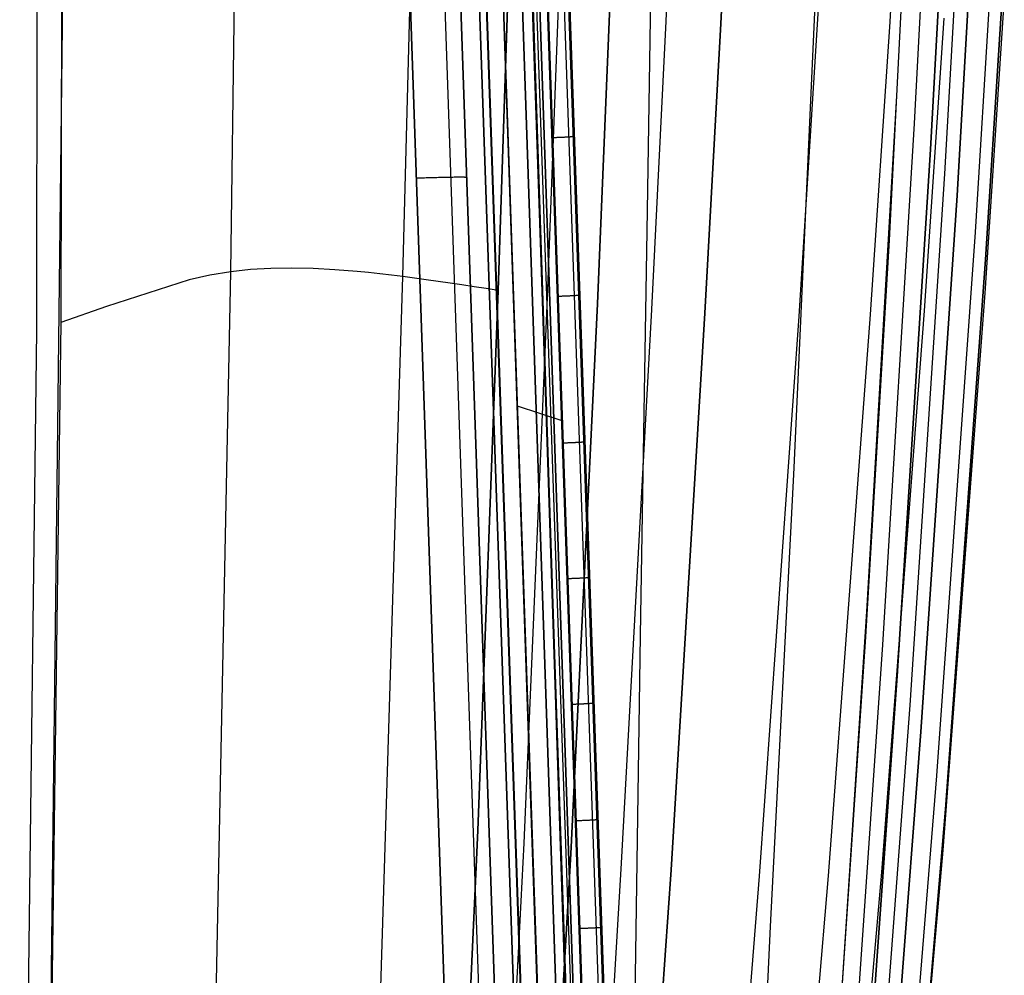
# Model space of a CAD drawing. Header units: millimetres. Extents: x -273 to 273, y -240 to 302.
# Tile 213 of 256: x 205 to 270, y -115 to -52. Entities that reach past the tile are written whole.
import ezdxf

# ---------------------------------------------------------------- set-up
doc = ezdxf.new("R2010")
doc.units = ezdxf.units.MM
doc.header["$MEASUREMENT"] = 0
doc.layers.add('IGES level 1', color=7, linetype='Continuous', true_color=0x3e413d)
doc.layers.add('IGES level 2', color=7, linetype='Continuous', true_color=0x008000)

msp = doc.modelspace()

# ---------------------------------------------------------------- linework, layer by layer
at = {"layer": 'IGES level 1'}
for p, q in [((247.446, -233.406, 382.193), (231.162, 234.594, 373.361)), ((244.293, -232.761, 431.766), (228.387, 232.216, 421.86)), ((228.387, 232.216, 421.86), (244.293, -232.761, 431.766)), ((242.113, -169.059, 430.428), (228.403, 232.216, 421.861)), ((245.421, -232.73, 431.404), (229.531, 232.247, 421.494)), ((229.531, 232.247, 421.494), (245.421, -232.73, 431.404)), ((245.935, -232.735, 430.335), (230.04, 232.241, 420.422)), ((245.936, -232.735, 430.319), (230.041, 232.241, 420.406)), ((230.041, 232.241, 420.406), (245.936, -232.735, 430.319)), ((245.947, -232.74, 429.967), (230.05, 232.26, 420.031)), ((237.653, -186.007, 423.429), (224.927, 185.61, 415.458)), ((225.98, 184.474, 413.312), (238.636, -184.812, 421.237)), ((238.636, -184.812, 421.237), (225.98, 184.474, 413.312)), ((235.322, -183.829, 424.11), (222.719, 183.454, 416.239)), ((222.719, 183.454, 416.239), (235.322, -183.829, 424.11)), ((239.757, -180.294, 379.026), (227.167, 182.147, 371.042)), ((227.167, 182.147, 371.042), (239.757, -180.294, 379.026)), ((227.668, 182.14, 369.962), (240.218, -180.3, 377.99)), ((240.198, -180.301, 378.01), (227.668, 182.14, 369.962)), ((241.295, -180.272, 377.572), (228.788, 182.17, 369.586)), ((241.304, -180.272, 377.572), (228.797, 182.171, 369.587)), ((228.797, 182.171, 369.587), (241.304, -180.272, 377.572)), ((243.503, -180.27, 377.644), (230.905, 182.149, 369.772)), ((233.393, 172.718, 371.554), (245.243, -168.351, 378.96)), ((232.051, 172.433, 370.055), (243.788, -168.175, 377.41)), ((243.883, -170.512, 377.46), (232.073, 171.137, 370.081)), ((245.049, -172.502, 377.974), (233.224, 168.317, 370.71)), ((245.322, -170.622, 378.988), (233.533, 168.664, 371.671)), ((240.149, -60.141, 375.102), (240.097, -60.143, 375.097)), ((240.2, -60.139, 375.109), (240.149, -60.141, 375.102)), ((240.252, -60.137, 375.117), (240.2, -60.139, 375.109)), ((240.303, -60.135, 375.127), (240.252, -60.137, 375.117)), ((240.353, -60.133, 375.139), (240.303, -60.135, 375.127)), ((240.403, -60.131, 375.153), (240.353, -60.133, 375.139)), ((240.453, -60.129, 375.168), (240.403, -60.131, 375.153)), ((240.502, -60.127, 375.185), (240.453, -60.129, 375.168)), ((240.55, -60.125, 375.204), (240.502, -60.127, 375.185)), ((240.598, -60.122, 375.225), (240.55, -60.125, 375.204)), ((240.645, -60.12, 375.247), (240.598, -60.122, 375.225)), ((240.691, -60.118, 375.271), (240.645, -60.12, 375.247)), ((240.736, -60.116, 375.296), (240.691, -60.118, 375.271)), ((240.781, -60.114, 375.323), (240.736, -60.116, 375.296)), ((240.824, -60.112, 375.351), (240.781, -60.114, 375.323)), ((240.866, -60.11, 375.381), (240.824, -60.112, 375.351)), ((240.908, -60.108, 375.412), (240.866, -60.11, 375.381)), ((240.948, -60.106, 375.445), (240.908, -60.108, 375.412)), ((240.987, -60.103, 375.479), (240.948, -60.106, 375.445)), ((241.025, -60.101, 375.515), (240.987, -60.103, 375.479)), ((241.062, -60.099, 375.551), (241.025, -60.101, 375.515)), ((241.097, -60.097, 375.589), (241.062, -60.099, 375.551)), ((241.131, -60.095, 375.629), (241.097, -60.097, 375.589)), ((241.164, -60.093, 375.669), (241.131, -60.095, 375.629)), ((241.195, -60.091, 375.71), (241.164, -60.093, 375.669)), ((241.225, -60.089, 375.753), (241.195, -60.091, 375.71)), ((241.253, -60.087, 375.796), (241.225, -60.089, 375.753)), ((241.28, -60.085, 375.841), (241.253, -60.087, 375.796)), ((241.305, -60.084, 375.886), (241.28, -60.085, 375.841)), ((241.329, -60.082, 375.932), (241.305, -60.084, 375.886)), ((241.351, -60.08, 375.979), (241.329, -60.082, 375.932)), ((241.371, -60.078, 376.027), (241.351, -60.08, 375.979)), ((241.39, -60.077, 376.076), (241.371, -60.078, 376.027)), ((241.407, -60.075, 376.125), (241.39, -60.077, 376.076)), ((241.422, -60.073, 376.174), (241.407, -60.075, 376.125)), ((241.436, -60.072, 376.224), (241.422, -60.073, 376.174)), ((241.447, -60.07, 376.275), (241.436, -60.072, 376.224)), ((241.457, -60.069, 376.326), (241.447, -60.07, 376.275)), ((241.466, -60.067, 376.377), (241.457, -60.069, 376.326)), ((241.472, -60.066, 376.429), (241.466, -60.067, 376.377)), ((241.477, -60.065, 376.48), (241.472, -60.066, 376.429)), ((241.48, -60.064, 376.532), (241.477, -60.065, 376.48)), ((241.48, -60.061, 376.636), (241.481, -60.062, 376.584)), ((241.481, -60.062, 376.584), (241.48, -60.064, 376.532)), ((231.167, -62.771, 421.538), (231.271, -62.767, 421.546)), ((231.271, -62.767, 421.546), (231.375, -62.763, 421.551)), ((231.375, -62.763, 421.551), (231.48, -62.76, 421.551)), ((231.48, -62.76, 421.551), (231.584, -62.756, 421.549)), ((231.584, -62.756, 421.549), (231.688, -62.753, 421.542)), ((231.688, -62.753, 421.542), (231.792, -62.749, 421.532)), ((231.792, -62.749, 421.532), (231.896, -62.746, 421.519)), ((231.896, -62.746, 421.519), (231.999, -62.743, 421.501)), ((231.999, -62.743, 421.501), (232.101, -62.74, 421.48)), ((232.101, -62.74, 421.48), (232.203, -62.737, 421.456)), ((232.203, -62.737, 421.456), (232.303, -62.734, 421.428)), ((232.303, -62.734, 421.428), (232.403, -62.731, 421.397)), ((232.403, -62.731, 421.397), (232.502, -62.729, 421.362)), ((232.502, -62.729, 421.362), (232.599, -62.726, 421.324)), ((232.599, -62.726, 421.324), (232.695, -62.724, 421.282)), ((232.695, -62.724, 421.282), (232.789, -62.721, 421.237)), ((232.789, -62.721, 421.237), (232.882, -62.719, 421.189)), ((232.882, -62.719, 421.189), (232.973, -62.717, 421.137)), ((232.973, -62.717, 421.137), (233.062, -62.715, 421.083)), ((233.062, -62.715, 421.083), (233.149, -62.714, 421.025)), ((233.149, -62.714, 421.025), (233.234, -62.712, 420.965)), ((233.234, -62.712, 420.965), (233.317, -62.711, 420.901)), ((233.317, -62.711, 420.901), (233.398, -62.709, 420.835)), ((233.398, -62.709, 420.835), (233.476, -62.708, 420.766)), ((233.476, -62.708, 420.766), (233.552, -62.707, 420.694)), ((233.552, -62.707, 420.694), (233.625, -62.706, 420.619)), ((233.625, -62.706, 420.619), (233.696, -62.705, 420.543)), ((233.696, -62.705, 420.543), (233.764, -62.705, 420.463)), ((233.764, -62.705, 420.463), (233.829, -62.704, 420.382)), ((233.829, -62.704, 420.382), (233.891, -62.704, 420.298)), ((233.891, -62.704, 420.298), (233.951, -62.704, 420.212)), ((233.951, -62.704, 420.212), (234.007, -62.703, 420.124)), ((234.007, -62.703, 420.124), (234.06, -62.704, 420.034)), ((234.06, -62.704, 420.034), (234.11, -62.704, 419.942)), ((234.11, -62.704, 419.942), (234.157, -62.704, 419.849)), ((234.157, -62.704, 419.849), (234.201, -62.705, 419.754)), ((234.201, -62.705, 419.754), (234.241, -62.705, 419.657)), ((234.241, -62.705, 419.657), (234.278, -62.706, 419.559)), ((234.278, -62.706, 419.559), (234.311, -62.707, 419.46)), ((234.311, -62.707, 419.46), (234.341, -62.708, 419.36)), ((234.341, -62.708, 419.36), (234.368, -62.71, 419.259)), ((234.368, -62.71, 419.259), (234.39, -62.711, 419.157)), ((234.39, -62.711, 419.157), (234.41, -62.712, 419.055)), ((234.41, -62.712, 419.055), (234.426, -62.714, 418.951)), ((234.426, -62.714, 418.951), (234.438, -62.716, 418.848)), ((234.438, -62.716, 418.848), (234.446, -62.718, 418.743)), ((234.446, -62.718, 418.743), (234.451, -62.72, 418.639)), ((240.498, -70.52, 375.324), (240.446, -70.522, 375.32)), ((240.55, -70.518, 375.33), (240.498, -70.52, 375.324)), ((240.602, -70.516, 375.339), (240.55, -70.518, 375.33)), ((240.653, -70.514, 375.348), (240.602, -70.516, 375.339)), ((240.704, -70.512, 375.36), (240.653, -70.514, 375.348)), ((240.754, -70.51, 375.373), (240.704, -70.512, 375.36)), ((240.804, -70.508, 375.389), (240.754, -70.51, 375.373)), ((240.853, -70.506, 375.406), (240.804, -70.508, 375.389)), ((240.902, -70.504, 375.424), (240.853, -70.506, 375.406)), ((240.95, -70.502, 375.444), (240.902, -70.504, 375.424)), ((240.998, -70.5, 375.466), (240.95, -70.502, 375.444)), ((241.044, -70.497, 375.49), (240.998, -70.5, 375.466)), ((241.09, -70.495, 375.515), (241.044, -70.497, 375.49)), ((241.135, -70.493, 375.542), (241.09, -70.495, 375.515)), ((241.178, -70.491, 375.57), (241.135, -70.493, 375.542)), ((241.221, -70.489, 375.6), (241.178, -70.491, 375.57)), ((241.263, -70.487, 375.631), (241.221, -70.489, 375.6)), ((241.304, -70.485, 375.664), (241.263, -70.487, 375.631)), ((241.343, -70.483, 375.698), (241.304, -70.485, 375.664)), ((241.381, -70.481, 375.734), (241.343, -70.483, 375.698)), ((241.418, -70.478, 375.77), (241.381, -70.481, 375.734)), ((241.454, -70.476, 375.808), (241.418, -70.478, 375.77)), ((241.488, -70.474, 375.848), (241.454, -70.476, 375.808)), ((241.521, -70.472, 375.888), (241.488, -70.474, 375.848)), ((241.553, -70.47, 375.93), (241.521, -70.472, 375.888)), ((241.583, -70.468, 375.972), (241.553, -70.47, 375.93)), ((241.611, -70.466, 376.016), (241.583, -70.468, 375.972)), ((241.638, -70.465, 376.061), (241.611, -70.466, 376.016)), ((241.664, -70.463, 376.106), (241.638, -70.465, 376.061)), ((241.688, -70.461, 376.153), (241.664, -70.463, 376.106)), ((241.71, -70.459, 376.2), (241.688, -70.461, 376.153)), ((241.73, -70.457, 376.248), (241.71, -70.459, 376.2)), ((241.749, -70.456, 376.296), (241.73, -70.457, 376.248)), ((241.767, -70.454, 376.346), (241.749, -70.456, 376.296)), ((241.782, -70.452, 376.395), (241.767, -70.454, 376.346)), ((241.796, -70.451, 376.446), (241.782, -70.452, 376.395)), ((241.808, -70.449, 376.497), (241.796, -70.451, 376.446)), ((241.818, -70.448, 376.548), (241.808, -70.449, 376.497)), ((241.826, -70.446, 376.599), (241.818, -70.448, 376.548)), ((241.833, -70.445, 376.651), (241.826, -70.446, 376.599)), ((241.838, -70.444, 376.703), (241.833, -70.445, 376.651)), ((241.841, -70.443, 376.755), (241.838, -70.444, 376.703)), ((241.841, -70.44, 376.859), (241.842, -70.441, 376.807)), ((241.842, -70.441, 376.807), (241.841, -70.443, 376.755)), ((240.698, -78.652, 375.493), (237.765, -77.687, 375.331)), ((240.822, -80.115, 375.529), (240.771, -80.117, 375.525)), ((240.873, -80.113, 375.535), (240.822, -80.115, 375.529)), ((240.923, -80.112, 375.543), (240.873, -80.113, 375.535)), ((240.974, -80.11, 375.552), (240.923, -80.112, 375.543)), ((241.024, -80.108, 375.563), (240.974, -80.11, 375.552)), ((241.073, -80.106, 375.576), (241.024, -80.108, 375.563)), ((241.122, -80.104, 375.59), (241.073, -80.106, 375.576)), ((241.171, -80.102, 375.606), (241.122, -80.104, 375.59)), ((241.219, -80.099, 375.624), (241.171, -80.102, 375.606)), ((241.266, -80.097, 375.643), (241.219, -80.099, 375.624)), ((241.313, -80.095, 375.664), (241.266, -80.097, 375.643)), ((241.359, -80.093, 375.687), (241.313, -80.095, 375.664)), ((241.404, -80.091, 375.711), (241.359, -80.093, 375.687)), ((241.449, -80.089, 375.736), (241.404, -80.091, 375.711)), ((241.492, -80.087, 375.764), (241.449, -80.089, 375.736)), ((241.535, -80.085, 375.792), (241.492, -80.087, 375.764)), ((241.576, -80.083, 375.822), (241.535, -80.085, 375.792)), ((241.617, -80.081, 375.854), (241.576, -80.083, 375.822)), ((241.656, -80.079, 375.886), (241.617, -80.081, 375.854)), ((241.694, -80.077, 375.92), (241.656, -80.079, 375.886)), ((241.731, -80.075, 375.956), (241.694, -80.077, 375.92)), ((241.767, -80.073, 375.993), (241.731, -80.075, 375.956)), ((241.801, -80.071, 376.03), (241.767, -80.073, 375.993)), ((241.834, -80.069, 376.069), (241.801, -80.071, 376.03)), ((241.866, -80.067, 376.11), (241.834, -80.069, 376.069)), ((241.897, -80.065, 376.151), (241.866, -80.067, 376.11)), ((241.926, -80.063, 376.193), (241.897, -80.065, 376.151)), ((241.953, -80.061, 376.236), (241.926, -80.063, 376.193)), ((241.979, -80.059, 376.28), (241.953, -80.061, 376.236)), ((242.004, -80.057, 376.325), (241.979, -80.059, 376.28)), ((242.027, -80.055, 376.371), (242.004, -80.057, 376.325)), ((242.048, -80.054, 376.417), (242.027, -80.055, 376.371)), ((242.068, -80.052, 376.465), (242.048, -80.054, 376.417)), ((242.086, -80.05, 376.513), (242.068, -80.052, 376.465)), ((242.103, -80.049, 376.561), (242.086, -80.05, 376.513)), ((242.118, -80.047, 376.61), (242.103, -80.049, 376.561)), ((242.131, -80.046, 376.66), (242.118, -80.047, 376.61)), ((242.142, -80.044, 376.709), (242.131, -80.046, 376.66)), ((242.152, -80.043, 376.76), (242.142, -80.044, 376.709)), ((242.16, -80.041, 376.81), (242.152, -80.043, 376.76)), ((242.167, -80.04, 376.861), (242.16, -80.041, 376.81)), ((242.171, -80.039, 376.912), (242.167, -80.04, 376.861)), ((242.174, -80.038, 376.963), (242.171, -80.039, 376.912)), ((242.174, -80.035, 377.066), (242.175, -80.036, 377.015)), ((242.175, -80.036, 377.015), (242.174, -80.038, 376.963)), ((241.123, -88.988, 375.719), (241.071, -88.99, 375.716)), ((241.174, -88.986, 375.725), (241.123, -88.988, 375.719)), ((241.225, -88.984, 375.732), (241.174, -88.986, 375.725)), ((241.275, -88.982, 375.741), (241.225, -88.984, 375.732)), ((241.325, -88.98, 375.752), (241.275, -88.982, 375.741)), ((241.375, -88.978, 375.765), (241.325, -88.98, 375.752)), ((241.425, -88.976, 375.779), (241.375, -88.978, 375.765)), ((241.473, -88.974, 375.795), (241.425, -88.976, 375.779)), ((241.522, -88.972, 375.812), (241.473, -88.974, 375.795)), ((241.569, -88.97, 375.832), (241.522, -88.972, 375.812)), ((241.616, -88.968, 375.852), (241.569, -88.97, 375.832)), ((241.663, -88.966, 375.875), (241.616, -88.968, 375.852)), ((241.708, -88.964, 375.899), (241.663, -88.966, 375.875)), ((241.753, -88.962, 375.924), (241.708, -88.964, 375.899)), ((241.796, -88.96, 375.951), (241.753, -88.962, 375.924)), ((241.839, -88.958, 375.98), (241.796, -88.96, 375.951)), ((241.881, -88.956, 376.01), (241.839, -88.958, 375.98)), ((241.921, -88.953, 376.041), (241.881, -88.956, 376.01)), ((241.961, -88.951, 376.074), (241.921, -88.953, 376.041)), ((241.999, -88.949, 376.108), (241.961, -88.951, 376.074)), ((242.037, -88.947, 376.144), (241.999, -88.949, 376.108)), ((242.072, -88.945, 376.18), (242.037, -88.947, 376.144)), ((242.107, -88.943, 376.218), (242.072, -88.945, 376.18)), ((242.141, -88.941, 376.257), (242.107, -88.943, 376.218)), ((242.173, -88.939, 376.298), (242.141, -88.941, 376.257)), ((242.203, -88.937, 376.339), (242.173, -88.939, 376.298)), ((242.232, -88.935, 376.381), (242.203, -88.937, 376.339)), ((242.26, -88.933, 376.424), (242.232, -88.935, 376.381)), ((242.286, -88.932, 376.469), (242.26, -88.933, 376.424)), ((242.311, -88.93, 376.514), (242.286, -88.932, 376.469)), ((242.334, -88.928, 376.559), (242.311, -88.93, 376.514)), ((242.356, -88.926, 376.606), (242.334, -88.928, 376.559)), ((242.376, -88.924, 376.653), (242.356, -88.926, 376.606)), ((242.394, -88.923, 376.702), (242.376, -88.924, 376.653)), ((242.411, -88.921, 376.75), (242.394, -88.923, 376.702)), ((242.426, -88.92, 376.799), (242.411, -88.921, 376.75)), ((242.439, -88.918, 376.849), (242.426, -88.92, 376.799)), ((242.45, -88.917, 376.899), (242.439, -88.918, 376.849)), ((242.46, -88.915, 376.949), (242.45, -88.917, 376.899)), ((242.468, -88.914, 377), (242.46, -88.915, 376.949)), ((242.475, -88.913, 377.051), (242.468, -88.914, 377)), ((242.479, -88.911, 377.102), (242.475, -88.913, 377.051)), ((242.482, -88.91, 377.154), (242.479, -88.911, 377.102)), ((242.483, -88.909, 377.205), (242.482, -88.91, 377.154)), ((242.483, -88.908, 377.257), (242.483, -88.909, 377.205)), ((241.402, -97.207, 375.895), (241.351, -97.209, 375.892)), ((241.454, -97.205, 375.901), (241.402, -97.207, 375.895)), ((241.505, -97.204, 375.908), (241.454, -97.205, 375.901)), ((241.555, -97.202, 375.917), (241.505, -97.204, 375.908)), ((241.606, -97.2, 375.927), (241.555, -97.202, 375.917)), ((241.656, -97.198, 375.94), (241.606, -97.2, 375.927)), ((241.705, -97.196, 375.954), (241.656, -97.198, 375.94)), ((241.754, -97.194, 375.97), (241.705, -97.196, 375.954)), ((241.803, -97.192, 375.987), (241.754, -97.194, 375.97)), ((241.851, -97.189, 376.006), (241.803, -97.192, 375.987)), ((241.898, -97.187, 376.027), (241.851, -97.189, 376.006)), ((241.944, -97.185, 376.049), (241.898, -97.187, 376.027)), ((241.99, -97.183, 376.073), (241.944, -97.185, 376.049)), ((242.035, -97.181, 376.099), (241.99, -97.183, 376.073)), ((242.078, -97.179, 376.126), (242.035, -97.181, 376.099)), ((242.121, -97.177, 376.154), (242.078, -97.179, 376.126)), ((242.163, -97.175, 376.184), (242.121, -97.177, 376.154)), ((242.204, -97.173, 376.216), (242.163, -97.175, 376.184)), ((242.244, -97.171, 376.248), (242.204, -97.173, 376.216)), ((242.282, -97.168, 376.283), (242.244, -97.171, 376.248)), ((242.32, -97.166, 376.318), (242.282, -97.168, 376.283)), ((242.356, -97.164, 376.355), (242.32, -97.166, 376.318)), ((242.391, -97.162, 376.393), (242.356, -97.164, 376.355)), ((242.424, -97.16, 376.432), (242.391, -97.162, 376.393)), ((242.457, -97.158, 376.472), (242.424, -97.16, 376.432)), ((242.487, -97.156, 376.513), (242.457, -97.158, 376.472)), ((242.517, -97.154, 376.556), (242.487, -97.156, 376.513)), ((242.545, -97.153, 376.599), (242.517, -97.154, 376.556)), ((242.571, -97.151, 376.643), (242.545, -97.153, 376.599)), ((242.596, -97.149, 376.688), (242.571, -97.151, 376.643)), ((242.619, -97.147, 376.734), (242.596, -97.149, 376.688)), ((242.641, -97.145, 376.781), (242.619, -97.147, 376.734)), ((242.661, -97.144, 376.829), (242.641, -97.145, 376.781)), ((242.679, -97.142, 376.877), (242.661, -97.144, 376.829)), ((242.696, -97.14, 376.925), (242.679, -97.142, 376.877)), ((242.711, -97.139, 376.975), (242.696, -97.14, 376.925)), ((242.724, -97.137, 377.024), (242.711, -97.139, 376.975)), ((242.736, -97.136, 377.075), (242.724, -97.137, 377.024)), ((242.746, -97.134, 377.125), (242.736, -97.136, 377.075)), ((242.754, -97.133, 377.176), (242.746, -97.134, 377.125)), ((242.76, -97.132, 377.227), (242.754, -97.133, 377.176)), ((242.765, -97.13, 377.279), (242.76, -97.132, 377.227)), ((242.768, -97.129, 377.33), (242.765, -97.13, 377.279)), ((242.768, -97.127, 377.433), (242.769, -97.128, 377.382)), ((242.769, -97.128, 377.382), (242.768, -97.129, 377.33)), ((241.662, -104.823, 376.058), (241.611, -104.825, 376.055)), ((241.714, -104.822, 376.064), (241.662, -104.823, 376.058)), ((241.765, -104.82, 376.071), (241.714, -104.822, 376.064)), ((241.816, -104.818, 376.079), (241.765, -104.82, 376.071)), ((241.866, -104.816, 376.09), (241.816, -104.818, 376.079)), ((241.916, -104.814, 376.102), (241.866, -104.816, 376.09)), ((241.966, -104.812, 376.116), (241.916, -104.814, 376.102)), ((242.015, -104.81, 376.132), (241.966, -104.812, 376.116)), ((242.064, -104.808, 376.149), (242.015, -104.81, 376.132)), ((242.112, -104.805, 376.168), (242.064, -104.808, 376.149)), ((242.159, -104.803, 376.189), (242.112, -104.805, 376.168)), ((242.206, -104.801, 376.211), (242.159, -104.803, 376.189)), ((242.251, -104.799, 376.235), (242.206, -104.801, 376.211)), ((242.296, -104.797, 376.26), (242.251, -104.799, 376.235)), ((242.34, -104.795, 376.287), (242.296, -104.797, 376.26)), ((242.383, -104.793, 376.316), (242.34, -104.795, 376.287)), ((242.425, -104.791, 376.346), (242.383, -104.793, 376.316)), ((242.466, -104.789, 376.377), (242.425, -104.791, 376.346)), ((242.506, -104.787, 376.41), (242.466, -104.789, 376.377)), ((242.545, -104.784, 376.444), (242.506, -104.787, 376.41)), ((242.583, -104.782, 376.48), (242.545, -104.784, 376.444)), ((242.619, -104.78, 376.516), (242.583, -104.782, 376.48)), ((242.654, -104.778, 376.554), (242.619, -104.78, 376.516)), ((242.688, -104.776, 376.593), (242.654, -104.778, 376.554)), ((242.72, -104.774, 376.634), (242.688, -104.776, 376.593)), ((242.751, -104.772, 376.675), (242.72, -104.774, 376.634)), ((242.78, -104.77, 376.717), (242.751, -104.772, 376.675)), ((242.808, -104.769, 376.761), (242.78, -104.77, 376.717)), ((242.835, -104.767, 376.805), (242.808, -104.769, 376.761)), ((242.86, -104.765, 376.85), (242.835, -104.767, 376.805)), ((242.883, -104.763, 376.896), (242.86, -104.765, 376.85)), ((242.905, -104.761, 376.943), (242.883, -104.763, 376.896)), ((242.925, -104.76, 376.991), (242.905, -104.761, 376.943)), ((242.943, -104.758, 377.039), (242.925, -104.76, 376.991)), ((242.96, -104.756, 377.088), (242.943, -104.758, 377.039)), ((242.975, -104.755, 377.137), (242.96, -104.756, 377.088)), ((242.989, -104.753, 377.187), (242.975, -104.755, 377.137)), ((243, -104.752, 377.237), (242.989, -104.753, 377.187)), ((243.01, -104.75, 377.288), (243, -104.752, 377.237)), ((243.018, -104.749, 377.339), (243.01, -104.75, 377.288)), ((243.025, -104.748, 377.39), (243.018, -104.749, 377.339)), ((243.03, -104.746, 377.442), (243.025, -104.748, 377.39)), ((243.032, -104.745, 377.493), (243.03, -104.746, 377.442)), ((243.034, -104.744, 377.545), (243.032, -104.745, 377.493)), ((243.033, -104.743, 377.597), (243.034, -104.744, 377.545)), ((241.903, -111.873, 376.209), (241.852, -111.875, 376.206)), ((241.955, -111.871, 376.214), (241.903, -111.873, 376.209)), ((242.006, -111.869, 376.221), (241.955, -111.871, 376.214)), ((242.057, -111.867, 376.23), (242.006, -111.869, 376.221)), ((242.108, -111.865, 376.24), (242.057, -111.867, 376.23)), ((242.158, -111.863, 376.252), (242.108, -111.865, 376.24)), ((242.208, -111.861, 376.266), (242.158, -111.863, 376.252)), ((242.257, -111.859, 376.282), (242.208, -111.861, 376.266)), ((242.306, -111.857, 376.299), (242.257, -111.859, 376.282)), ((242.354, -111.855, 376.318), (242.306, -111.857, 376.299)), ((242.401, -111.853, 376.339), (242.354, -111.855, 376.318)), ((242.448, -111.851, 376.361), (242.401, -111.853, 376.339)), ((242.494, -111.849, 376.385), (242.448, -111.851, 376.361)), ((242.539, -111.847, 376.41), (242.494, -111.849, 376.385)), ((242.583, -111.845, 376.437), (242.539, -111.847, 376.41)), ((242.626, -111.842, 376.466), (242.583, -111.845, 376.437)), ((242.668, -111.84, 376.496), (242.626, -111.842, 376.466)), ((242.71, -111.838, 376.527), (242.668, -111.84, 376.496)), ((242.75, -111.836, 376.56), (242.71, -111.838, 376.527)), ((242.788, -111.834, 376.594), (242.75, -111.836, 376.56)), ((242.826, -111.832, 376.629), (242.788, -111.834, 376.594)), ((242.862, -111.83, 376.666), (242.826, -111.832, 376.629)), ((242.898, -111.828, 376.704), (242.862, -111.83, 376.666)), ((242.931, -111.826, 376.743), (242.898, -111.828, 376.704)), ((242.964, -111.824, 376.784), (242.931, -111.826, 376.743)), ((242.995, -111.822, 376.825), (242.964, -111.824, 376.784)), ((243.024, -111.82, 376.867), (242.995, -111.822, 376.825)), ((243.052, -111.818, 376.911), (243.024, -111.82, 376.867)), ((243.079, -111.816, 376.955), (243.052, -111.818, 376.911)), ((243.104, -111.814, 377), (243.079, -111.816, 376.955)), ((243.127, -111.813, 377.047), (243.104, -111.814, 377)), ((243.149, -111.811, 377.093), (243.127, -111.813, 377.047)), ((243.169, -111.809, 377.141), (243.149, -111.811, 377.093)), ((243.188, -111.807, 377.189), (243.169, -111.809, 377.141)), ((243.205, -111.806, 377.238), (243.188, -111.807, 377.189)), ((243.22, -111.804, 377.288), (243.205, -111.806, 377.238)), ((243.233, -111.803, 377.338), (243.22, -111.804, 377.288)), ((243.245, -111.801, 377.388), (243.233, -111.803, 377.338)), ((243.255, -111.8, 377.439), (243.245, -111.801, 377.388)), ((243.263, -111.798, 377.49), (243.255, -111.8, 377.439)), ((243.27, -111.797, 377.541), (243.263, -111.798, 377.49)), ((243.274, -111.796, 377.593), (243.27, -111.797, 377.541)), ((243.277, -111.795, 377.644), (243.274, -111.796, 377.593)), ((243.279, -111.793, 377.696), (243.277, -111.795, 377.644)), ((243.278, -111.792, 377.748), (243.279, -111.793, 377.696))]:
    msp.add_line(p, q, dxfattribs=at)
at = {"layer": 'IGES level 2', "color": 31, "true_color": 0xfabe47}
for p, q in [((244.941, -232.771, 431.829), (229.084, 231.124, 421.952)), ((229.084, 231.124, 421.952), (244.941, -232.771, 431.829)), ((244.612, -227.289, 451.676), (229.687, 222.742, 442.153)), ((229.688, 222.721, 442.154), (244.581, -226.169, 451.654)), ((230.534, 198.173, 432.664), (244.613, -229.718, 441.739)), ((208.025, -18.392, 532.937), (207.919, -72.219, 527.171)), ((206.369, -20.322, 527.619), (206.315, -72.757, 522.461)), ((230.281, -69.224, 588.469), (231.194, -33.464, 593.896)), ((237.737, -33.259, 602.276), (236.514, -70.121, 596.82)), ((236.514, -70.121, 596.82), (237.737, -33.259, 602.276)), ((239.732, -70.59, 600.109), (241.129, -33.303, 605.541)), ((244.581, -33.373, 608.239), (242.999, -71.01, 602.841)), ((242.999, -71.01, 602.841), (244.581, -33.373, 608.239)), ((247.491, -52.518, 607.699), (248.353, -33.429, 610.569)), ((251.071, -52.658, 609.472), (252.03, -33.448, 612.329)), ((252.03, -33.448, 612.329), (251.071, -52.658, 609.472)), ((257.394, -52.722, 611.54), (258.497, -33.359, 614.354)), ((262.135, -52.552, 612.027), (263.292, -33.125, 614.765)), ((246.276, -64.906, 514.671), (246.713, -35.802, 516.516)), ((219.016, -68.901, 563.938), (219.461, -36.556, 568.686)), ((263.466, -39.76, 577.67), (262.073, -66.828, 575.273)), ((262.587, -57.408, 576.023), (263.46, -39.898, 577.656)), ((263.734, -59.213, 579.968), (264.659, -41.496, 581.624)), ((264.782, -60.915, 583.659), (265.757, -43.004, 585.339)), ((265.757, -43.004, 585.339), (264.782, -60.915, 583.659)), ((265.717, -62.493, 587.074), (266.737, -44.401, 588.778)), ((266.523, -63.925, 590.191), (267.584, -45.669, 591.92)), ((267.584, -45.669, 591.92), (266.523, -63.925, 590.191)), ((267.714, -66.309, 595.503), (268.845, -47.777, 597.287)), ((268.381, -68.109, 599.688), (269.565, -49.363, 601.53)), ((269.565, -49.363, 601.53), (268.381, -68.109, 599.688)), ((206.678, -166.132, 518.824), (208.058, -50.19, 529.422)), ((255.86, -81.736, 555.901), (257.319, -49.612, 558.119)), ((268.358, -70.3, 605.255), (269.608, -51.287, 607.221)), ((246.56, -71.367, 605.208), (247.491, -52.518, 607.699)), ((250.032, -71.617, 607.009), (251.071, -52.658, 609.472)), ((251.071, -52.658, 609.472), (250.032, -71.617, 607.009)), ((256.189, -71.817, 609.142), (257.394, -52.722, 611.54)), ((260.863, -71.702, 609.713), (262.135, -52.552, 612.027)), ((264.388, -71.47, 609.235), (265.67, -52.315, 611.443)), ((260.627, -91.138, 573.713), (262.587, -57.408, 576.023)), ((261.661, -93.312, 577.635), (263.734, -59.213, 579.968)), ((262.604, -95.363, 581.299), (264.782, -60.915, 583.659)), ((264.782, -60.915, 583.659), (262.604, -95.363, 581.299)), ((263.442, -97.265, 584.685), (265.717, -62.493, 587.074)), ((264.159, -98.993, 587.77), (266.523, -63.925, 590.191)), ((266.523, -63.925, 590.191), (264.159, -98.993, 587.77)), ((245.808, -92.696, 513.508), (246.276, -64.906, 514.671)), ((265.203, -101.876, 593.002), (267.714, -66.309, 595.503)), ((262.073, -66.828, 575.273), (260.523, -92.79, 573.626)), ((265.759, -104.06, 597.09), (268.381, -68.109, 599.688)), ((268.381, -68.109, 599.688), (265.759, -104.06, 597.09)), ((220.314, -68.759, 567.617), (219.016, -68.901, 563.938)), ((221.647, -68.681, 571.115), (220.314, -68.759, 567.617)), ((223.013, -68.661, 574.434), (221.647, -68.681, 571.115)), ((224.411, -68.693, 577.579), (223.013, -68.661, 574.434)), ((225.838, -68.771, 580.551), (224.411, -68.693, 577.579)), ((227.293, -68.889, 583.355), (225.838, -68.771, 580.551)), ((228.031, -68.962, 584.694), (227.293, -68.889, 583.355)), ((216.306, -69.432, 555.373), (210.886, -71.168, 536.719)), ((217.647, -69.13, 559.747), (216.306, -69.432, 555.373)), ((216.371, -201.029, 547.869), (219.016, -68.901, 563.938)), ((219.016, -68.901, 563.938), (217.647, -69.13, 559.747)), ((228.775, -69.042, 585.993), (228.031, -68.962, 584.694)), ((228.216, -135.131, 580.387), (230.281, -69.224, 588.469)), ((229.525, -69.13, 587.251), (228.775, -69.042, 585.993)), ((230.281, -69.224, 588.469), (229.525, -69.13, 587.251)), ((231.042, -69.324, 589.648), (230.281, -69.224, 588.469)), ((231.809, -69.429, 590.787), (231.042, -69.324, 589.648)), ((232.582, -69.538, 591.887), (231.809, -69.429, 590.787)), ((233.359, -69.65, 592.949), (232.582, -69.538, 591.887)), ((234.141, -69.766, 593.973), (233.359, -69.65, 592.949)), ((234.928, -69.883, 594.959), (234.141, -69.766, 593.973)), ((235.719, -70.002, 595.908), (234.928, -69.883, 594.959)), ((236.514, -70.121, 596.82), (235.168, -105.451, 592.515)), ((235.168, -105.451, 592.515), (236.514, -70.121, 596.82)), ((236.514, -70.121, 596.82), (235.719, -70.002, 595.908)), ((238.198, -106.28, 595.915), (239.732, -70.59, 600.109)), ((265.603, -106.739, 602.429), (268.358, -70.3, 605.255)), ((210.886, -71.168, 536.719), (207.919, -72.219, 527.171)), ((242.999, -71.01, 602.841), (241.259, -106.99, 598.759)), ((241.259, -106.99, 598.759), (242.999, -71.01, 602.841)), ((244.579, -107.594, 601.232), (246.56, -71.367, 605.208)), ((261.588, -108.185, 605.928), (264.388, -71.47, 609.235)), ((247.811, -108.029, 603.128), (250.032, -71.617, 607.009)), ((250.032, -71.617, 607.009), (247.811, -108.029, 603.128)), ((253.592, -108.451, 605.435), (256.189, -71.817, 609.142)), ((258.102, -108.42, 606.191), (260.863, -71.702, 609.713)), ((206.315, -72.757, 522.461), (205.218, -160.247, 515.304)), ((207.919, -72.219, 527.171), (206.721, -161.868, 519.162)), ((254.327, -111.725, 554.609), (255.86, -81.736, 555.901)), ((258.57, -122.283, 572.422), (260.627, -91.138, 573.713)), ((245.431, -118.83, 512.918), (245.808, -92.696, 513.508)), ((260.523, -92.79, 573.626), (257.372, -139.443, 572.006)), ((259.487, -124.722, 576.339), (261.661, -93.312, 577.635)), ((260.319, -127.024, 579.997), (262.604, -95.363, 581.299)), ((262.604, -95.363, 581.299), (260.319, -127.024, 579.997)), ((261.055, -129.16, 583.37), (263.442, -97.265, 584.685)), ((261.68, -131.102, 586.437), (264.159, -98.993, 587.77)), ((264.159, -98.993, 587.77), (261.68, -131.102, 586.437)), ((262.573, -134.347, 591.614), (265.203, -101.876, 593.002)), ((263.015, -136.813, 595.626), (265.759, -104.06, 597.09)), ((265.759, -104.06, 597.09), (263.015, -136.813, 595.626)), ((235.168, -105.451, 592.515), (230.361, -213.17, 582.518)), ((230.361, -213.17, 582.518), (235.168, -105.451, 592.515)), ((232.694, -214.39, 586.616), (238.198, -106.28, 595.915)), ((262.727, -139.857, 600.766), (265.603, -106.739, 602.429)), ((241.259, -106.99, 598.759), (235.563, -206.38, 590.92)), ((235.563, -206.38, 590.92), (241.259, -106.99, 598.759)), ((242.581, -140.605, 598.384), (244.579, -107.594, 601.232)), ((245.562, -141.175, 600.404), (247.811, -108.029, 603.128)), ((247.811, -108.029, 603.128), (245.562, -141.175, 600.404)), ((250.94, -141.756, 602.919), (253.592, -108.451, 605.435)), ((255.264, -141.779, 603.864), (258.102, -108.42, 606.191)), ((258.691, -141.531, 603.809), (261.588, -108.185, 605.928)), ((251.811, -162.115, 553.842), (254.327, -111.725, 554.609))]:
    msp.add_line(p, q, dxfattribs=at)

doc.saveas('drawing.dxf')
